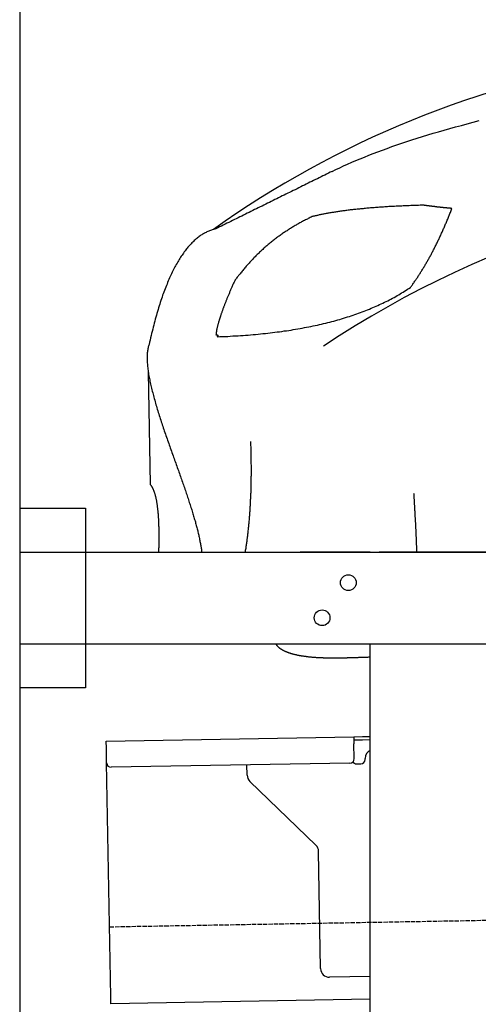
# Model space of a CAD drawing. Extents: x 1073 to 6773, y 6241 to 11366.
# Tile 37 of 58: x 1073 to 1596, y 9672 to 10796. Entities that reach past the tile are written whole.
import ezdxf

# ---------------------------------------------------------------- set-up
doc = ezdxf.new("R2010")
doc.units = 0
doc.linetypes.add('GEN3', pattern=[6.25, 5, -1.25])
doc.layers.get('0').update_dxf_attribs({"linetype": 'CONTINUOUS'})
doc.layers.add('3', color=6, linetype='GEN3')
doc.layers.add('CAR', color=10, linetype='CONTINUOUS')

msp = doc.modelspace()

# ---------------------------------------------------------------- linework, layer by layer
for p, q in [((1072.8, 10865.9), (1072.8, 6415.9)), ((1072.8, 10238), (1147.8, 10238)), ((1147.8, 10238), (1147.8, 10033)), ((1072.8, 10188), (1812.8, 10188)), ((1472.8, 10188), (1392.8, 10188)), ((1472.8, 10188), (1482.8, 10188)), ((1722.8, 10188), (1482.8, 10188)), ((1812.8, 10083), (1072.8, 10083)), ((1472.8, 8708), (1472.8, 10083)), ((1147.8, 10033), (1072.8, 10033)), ((1171.6, 9972.3), (1454, 9977.2)), ((1171.7, 9964.3), (1171.6, 9972.3)), ((1454, 9977.2), (1464, 9977.4)), ((1454, 9977.2), (1454.2, 9969.2)), ((1464.1, 9973.4), (1454.1, 9973.2)), ((1454.5, 9952.2), (1454.2, 9969.2)), ((1464, 9977.4), (1472.8, 9977.5)), ((1472.8, 9973.5), (1464.1, 9973.4)), ((1172, 9947.3), (1171.7, 9964.3)), ((1176.7, 9680.3), (1172, 9947.3)), ((1449.6, 9947.1), (1177.1, 9942.4)), ((1457.1, 9946.3), (1462.1, 9946.3)), ((1467, 9951.4), (1467, 9952.4)), ((1332.3, 9933.2), (1332.1, 9945.1)), ((1410.8, 9853.4), (1335.3, 9926.2)), ((1416.1, 9712.5), (1413.8, 9846.3)), ((1472.8, 9703.5), (1426.3, 9702.7)), ((1176.8, 9672.3), (1176.7, 9680.3)), ((1472.8, 9677.5), (1176.8, 9672.3))]:
    msp.add_line(p, q)
for centre in [(1447.8, 10153), (1417.8, 10113)]:
    msp.add_circle(centre, 9)
for centre, radius, start, end in [((1477, 9952.6), 10, 114.7874, 181), ((1177, 9947.4), 5, 181, 271), ((1449.5, 9952.1), 5, 271, 1), ((1457, 9951.3), 5, 214.2367, 271), ((1462, 9951.3), 5, 271, 1), ((1342.3, 9933.4), 10, 181, 226), ((1403.8, 9846.2), 10, 1, 46), ((1426.1, 9712.7), 10, 181, 271)]:
    msp.add_arc(centre, radius, start, end)
at = {"layer": '3'}
msp.add_line((1175.3, 9760.3), (6230.5, 9848.5), dxfattribs=at)
at = {"layer": 'CAR'}
msp.add_line((1219.5, 10393.5), (1221.7, 10265.2), dxfattribs=at)
for points in [[(1429.2, 10622.4, 0), (1433.5, 10624.5, 0), (1437.9, 10626.6, 0), (1442.4, 10628.7, 0), (1446.9, 10630.7, 0), (1451.6, 10632.8, 0), (1456.3, 10634.8, 0), (1461.2, 10636.8, 0), (1466.1, 10638.8, 0), (1471.1, 10640.8, 0), (1476.2, 10642.8, 0), (1481.4, 10644.8, 0), (1486.7, 10646.8, 0), (1492.1, 10648.7, 0), (1497.5, 10650.7, 0), (1503.1, 10652.6, 0), (1508.7, 10654.5, 0), (1514.5, 10656.5, 0), (1520.3, 10658.4, 0), (1526.2, 10660.3, 0), (1532.2, 10662.1, 0), (1538.3, 10664, 0), (1544.5, 10665.9, 0), (1550.8, 10667.7, 0), (1557.1, 10669.6, 0), (1563.6, 10671.4, 0), (1570.1, 10673.2, 0), (1576.8, 10675, 0), (1583.5, 10676.8, 0), (1590.3, 10678.6, 0), (1597.2, 10680.4, 0)], [(1429.2, 10622.4, 0), (1427.1, 10621.4, 0), (1425, 10620.3, 0), (1422.9, 10619.3, 0), (1420.8, 10618.3, 0), (1418.7, 10617.2, 0), (1416.6, 10616.2, 0), (1414.5, 10615.1, 0), (1412.4, 10614.1, 0), (1410.3, 10613.1, 0), (1408.2, 10612, 0), (1406.1, 10611, 0), (1404, 10610, 0), (1401.9, 10608.9, 0), (1399.8, 10607.9, 0), (1397.7, 10606.8, 0), (1395.5, 10605.8, 0), (1393.5, 10604.8, 0), (1391.3, 10603.7, 0), (1389.2, 10602.7, 0), (1387.1, 10601.6, 0), (1385, 10600.6, 0), (1382.9, 10599.6, 0), (1380.8, 10598.5, 0), (1378.7, 10597.5, 0), (1376.6, 10596.4, 0), (1374.5, 10595.4, 0), (1372.4, 10594.4, 0), (1370.3, 10593.3, 0), (1368.2, 10592.3, 0), (1366.1, 10591.3, 0), (1364, 10590.2, 0), (1361.9, 10589.2, 0), (1359.8, 10588.1, 0), (1357.7, 10587.1, 0), (1355.6, 10586.1, 0), (1353.5, 10585, 0), (1351.4, 10584, 0), (1349.3, 10582.9, 0), (1347.2, 10581.9, 0), (1345, 10580.9, 0), (1343, 10579.8, 0), (1340.8, 10578.8, 0), (1338.7, 10577.8, 0), (1336.6, 10576.7, 0), (1334.5, 10575.7, 0), (1332.4, 10574.6, 0), (1330.3, 10573.6, 0), (1328.2, 10572.6, 0), (1326.1, 10571.5, 0), (1324, 10570.5, 0), (1321.9, 10569.4, 0), (1319.8, 10568.4, 0), (1317.7, 10567.4, 0), (1315.6, 10566.3, 0), (1313.5, 10565.3, 0), (1311.4, 10564.2, 0), (1309.3, 10563.2, 0), (1307.2, 10562.2, 0), (1305.1, 10561.1, 0), (1303, 10560.1, 0), (1300.9, 10559.1, 0), (1298.8, 10558, 0), (1296.7, 10557, 0)], [(1533.2, 10583.9, 0), (1531.4, 10583.8, 0), (1529.6, 10583.8, 0), (1527.8, 10583.7, 0), (1526, 10583.7, 0), (1524.2, 10583.6, 0), (1522.5, 10583.5, 0), (1520.7, 10583.5, 0), (1519, 10583.4, 0), (1517.3, 10583.3, 0), (1515.5, 10583.3, 0), (1513.8, 10583.2, 0), (1512.1, 10583.1, 0), (1510.5, 10583, 0), (1508.8, 10582.9, 0), (1507.1, 10582.9, 0), (1505.4, 10582.8, 0), (1503.8, 10582.7, 0), (1502.2, 10582.6, 0), (1500.5, 10582.5, 0), (1498.9, 10582.4, 0), (1497.3, 10582.3, 0), (1495.7, 10582.3, 0), (1494.1, 10582.2, 0), (1492.5, 10582.1, 0), (1491, 10582, 0), (1489.4, 10581.9, 0), (1487.9, 10581.8, 0), (1486.3, 10581.7, 0), (1484.8, 10581.6, 0), (1483.3, 10581.5, 0), (1481.8, 10581.3, 0), (1480.3, 10581.2, 0), (1478.8, 10581.1, 0), (1477.3, 10581, 0), (1475.9, 10580.9, 0), (1474.4, 10580.8, 0), (1473, 10580.7, 0), (1471.5, 10580.5, 0), (1470.1, 10580.4, 0), (1468.7, 10580.3, 0), (1467.3, 10580.2, 0), (1465.9, 10580, 0), (1464.5, 10579.9, 0), (1463.2, 10579.8, 0), (1461.8, 10579.6, 0), (1460.4, 10579.5, 0), (1459.1, 10579.4, 0), (1457.8, 10579.2, 0), (1456.4, 10579.1, 0), (1455.1, 10578.9, 0), (1453.8, 10578.8, 0), (1452.5, 10578.7, 0), (1451.2, 10578.5, 0), (1450, 10578.4, 0), (1448.7, 10578.2, 0), (1447.5, 10578.1, 0), (1446.2, 10577.9, 0), (1445, 10577.8, 0), (1443.8, 10577.6, 0), (1442.5, 10577.4, 0), (1441.3, 10577.3, 0), (1440.2, 10577.1, 0), (1439, 10576.9, 0), (1437.8, 10576.8, 0), (1436.6, 10576.6, 0), (1435.5, 10576.4, 0), (1434.3, 10576.3, 0), (1433.2, 10576.1, 0), (1432.1, 10575.9, 0), (1431, 10575.7, 0), (1429.9, 10575.6, 0), (1428.8, 10575.4, 0), (1427.7, 10575.2, 0), (1426.6, 10575, 0), (1425.6, 10574.8, 0), (1424.5, 10574.6, 0), (1423.5, 10574.5, 0), (1422.5, 10574.3, 0), (1421.5, 10574.1, 0), (1420.4, 10573.9, 0), (1419.4, 10573.7, 0), (1418.5, 10573.5, 0), (1417.5, 10573.3, 0), (1416.5, 10573.1, 0), (1415.5, 10572.9, 0), (1414.6, 10572.7, 0), (1413.7, 10572.5, 0), (1412.7, 10572.3, 0), (1411.8, 10572.1, 0), (1410.9, 10571.8, 0), (1410, 10571.6, 0), (1409.1, 10571.4, 0), (1408.2, 10571.2, 0), (1407.4, 10571, 0), (1406.5, 10570.8, 0)], [(1518.5, 10490, 0), (1519.1, 10490.8, 0), (1519.7, 10491.5, 0), (1520.2, 10492.3, 0), (1520.8, 10493.1, 0), (1521.3, 10493.9, 0), (1521.9, 10494.7, 0), (1522.5, 10495.4, 0), (1523, 10496.2, 0), (1523.6, 10497, 0), (1524.1, 10497.8, 0), (1524.7, 10498.6, 0), (1525.2, 10499.4, 0), (1525.8, 10500.3, 0), (1526.3, 10501.1, 0), (1526.9, 10501.9, 0), (1527.4, 10502.7, 0), (1527.9, 10503.5, 0), (1528.5, 10504.4, 0), (1529, 10505.2, 0), (1529.6, 10506, 0), (1530.1, 10506.9, 0), (1530.6, 10507.7, 0), (1531.2, 10508.6, 0), (1531.7, 10509.4, 0), (1532.2, 10510.3, 0), (1532.8, 10511.2, 0), (1533.3, 10512, 0), (1533.8, 10512.9, 0), (1534.3, 10513.8, 0), (1534.9, 10514.6, 0), (1535.4, 10515.5, 0), (1535.9, 10516.4, 0), (1536.4, 10517.3, 0), (1537, 10518.2, 0), (1537.5, 10519.1, 0), (1538, 10520, 0), (1538.5, 10520.9, 0), (1539, 10521.8, 0), (1539.5, 10522.7, 0), (1540, 10523.6, 0), (1540.5, 10524.6, 0), (1541.1, 10525.5, 0), (1541.6, 10526.4, 0), (1542.1, 10527.3, 0), (1542.6, 10528.3, 0), (1543.1, 10529.2, 0), (1543.6, 10530.2, 0), (1544.1, 10531.1, 0), (1544.6, 10532.1, 0), (1545.1, 10533, 0), (1545.6, 10534, 0), (1546, 10534.9, 0), (1546.5, 10535.9, 0), (1547, 10536.9, 0), (1547.5, 10537.9, 0), (1548, 10538.8, 0), (1548.5, 10539.8, 0), (1549, 10540.8, 0), (1549.5, 10541.8, 0), (1549.9, 10542.8, 0), (1550.4, 10543.8, 0), (1550.9, 10544.8, 0), (1551.4, 10545.8, 0), (1551.9, 10546.8, 0), (1552.3, 10547.8, 0), (1552.8, 10548.9, 0), (1553.3, 10549.9, 0), (1553.8, 10550.9, 0), (1554.2, 10551.9, 0), (1554.7, 10553, 0), (1555.2, 10554, 0), (1555.6, 10555.1, 0), (1556.1, 10556.1, 0), (1556.5, 10557.2, 0), (1557, 10558.2, 0), (1557.5, 10559.3, 0), (1557.9, 10560.3, 0), (1558.4, 10561.4, 0), (1558.8, 10562.5, 0), (1559.3, 10563.5, 0), (1559.7, 10564.6, 0), (1560.2, 10565.7, 0), (1560.6, 10566.8, 0), (1561.1, 10567.9, 0), (1561.5, 10569, 0), (1562, 10570.1, 0), (1562.4, 10571.2, 0), (1562.8, 10572.3, 0), (1563.3, 10573.4, 0), (1563.7, 10574.5, 0), (1564.2, 10575.6, 0), (1564.6, 10576.7, 0), (1565, 10577.9, 0), (1565.5, 10579, 0), (1565.9, 10580.1, 0)], [(1565.9, 10580.1, 0), (1565.5, 10580.2, 0), (1565.2, 10580.2, 0), (1564.8, 10580.2, 0), (1564.4, 10580.3, 0), (1564, 10580.3, 0), (1563.7, 10580.3, 0), (1563.3, 10580.4, 0), (1562.9, 10580.4, 0), (1562.6, 10580.4, 0), (1562.2, 10580.5, 0), (1561.8, 10580.5, 0), (1561.5, 10580.5, 0), (1561.1, 10580.6, 0), (1560.7, 10580.6, 0), (1560.4, 10580.6, 0), (1560, 10580.7, 0), (1559.6, 10580.7, 0), (1559.3, 10580.7, 0), (1558.9, 10580.8, 0), (1558.5, 10580.8, 0), (1558.2, 10580.9, 0), (1557.8, 10580.9, 0), (1557.5, 10580.9, 0), (1557.1, 10581, 0), (1556.7, 10581, 0), (1556.4, 10581, 0), (1556, 10581.1, 0), (1555.7, 10581.1, 0), (1555.3, 10581.1, 0), (1555, 10581.2, 0), (1554.6, 10581.2, 0), (1554.2, 10581.3, 0), (1553.9, 10581.3, 0), (1553.5, 10581.3, 0), (1553.2, 10581.4, 0), (1552.8, 10581.4, 0), (1552.5, 10581.5, 0), (1552.1, 10581.5, 0), (1551.8, 10581.5, 0), (1551.4, 10581.6, 0), (1551.1, 10581.6, 0), (1550.7, 10581.6, 0), (1550.4, 10581.7, 0), (1550, 10581.7, 0), (1549.7, 10581.8, 0), (1549.3, 10581.8, 0), (1549, 10581.8, 0), (1548.7, 10581.9, 0), (1548.3, 10581.9, 0), (1548, 10582, 0), (1547.6, 10582, 0), (1547.3, 10582, 0), (1546.9, 10582.1, 0), (1546.6, 10582.1, 0), (1546.3, 10582.2, 0), (1545.9, 10582.2, 0), (1545.6, 10582.2, 0), (1545.2, 10582.3, 0), (1544.9, 10582.3, 0), (1544.6, 10582.4, 0), (1544.2, 10582.4, 0), (1543.9, 10582.5, 0), (1543.6, 10582.5, 0), (1543.2, 10582.5, 0), (1542.9, 10582.6, 0), (1542.6, 10582.6, 0), (1542.2, 10582.7, 0), (1541.9, 10582.7, 0), (1541.6, 10582.7, 0), (1541.2, 10582.8, 0), (1540.9, 10582.8, 0), (1540.6, 10582.9, 0), (1540.2, 10582.9, 0), (1539.9, 10583, 0), (1539.6, 10583, 0), (1539.3, 10583, 0), (1538.9, 10583.1, 0), (1538.6, 10583.1, 0), (1538.3, 10583.2, 0), (1538, 10583.2, 0), (1537.6, 10583.3, 0), (1537.3, 10583.3, 0), (1537, 10583.4, 0), (1536.7, 10583.4, 0), (1536.4, 10583.4, 0), (1536, 10583.5, 0), (1535.7, 10583.5, 0), (1535.4, 10583.6, 0), (1535.1, 10583.6, 0), (1534.8, 10583.7, 0), (1534.4, 10583.7, 0), (1534.1, 10583.8, 0), (1533.8, 10583.8, 0), (1533.5, 10583.8, 0), (1533.2, 10583.9, 0)], [(1406.5, 10570.8, 0), (1405.4, 10570.2, 0), (1404.3, 10569.7, 0), (1403.2, 10569.2, 0), (1402.1, 10568.6, 0), (1401, 10568.1, 0), (1399.9, 10567.6, 0), (1398.8, 10567, 0), (1397.7, 10566.4, 0), (1396.6, 10565.9, 0), (1395.5, 10565.3, 0), (1394.5, 10564.7, 0), (1393.4, 10564.2, 0), (1392.3, 10563.6, 0), (1391.2, 10563, 0), (1390.2, 10562.4, 0), (1389.1, 10561.8, 0), (1388.1, 10561.2, 0), (1387, 10560.6, 0), (1386, 10560, 0), (1384.9, 10559.3, 0), (1383.9, 10558.7, 0), (1382.9, 10558.1, 0), (1381.8, 10557.4, 0), (1380.8, 10556.8, 0), (1379.8, 10556.2, 0), (1378.8, 10555.5, 0), (1377.8, 10554.8, 0), (1376.7, 10554.2, 0), (1375.7, 10553.5, 0), (1374.7, 10552.8, 0), (1373.7, 10552.2, 0), (1372.7, 10551.5, 0), (1371.8, 10550.8, 0), (1370.8, 10550.1, 0), (1369.8, 10549.4, 0), (1368.8, 10548.7, 0), (1367.8, 10548, 0), (1366.9, 10547.3, 0), (1365.9, 10546.5, 0), (1364.9, 10545.8, 0), (1364, 10545.1, 0), (1363, 10544.3, 0), (1362.1, 10543.6, 0), (1361.1, 10542.8, 0), (1360.2, 10542.1, 0), (1359.2, 10541.3, 0), (1358.3, 10540.6, 0), (1357.4, 10539.8, 0), (1356.4, 10539, 0), (1355.5, 10538.2, 0), (1354.6, 10537.5, 0), (1353.7, 10536.7, 0), (1352.8, 10535.9, 0), (1351.9, 10535.1, 0), (1351, 10534.3, 0), (1350.1, 10533.5, 0), (1349.2, 10532.6, 0), (1348.3, 10531.8, 0), (1347.4, 10531, 0), (1346.5, 10530.2, 0), (1345.6, 10529.3, 0), (1344.8, 10528.5, 0), (1343.9, 10527.6, 0), (1343, 10526.8, 0), (1342.2, 10525.9, 0), (1341.3, 10525, 0), (1340.4, 10524.2, 0), (1339.6, 10523.3, 0), (1338.7, 10522.4, 0), (1337.9, 10521.5, 0), (1337.1, 10520.6, 0), (1336.2, 10519.8, 0), (1335.4, 10518.8, 0), (1334.6, 10517.9, 0), (1333.7, 10517, 0), (1332.9, 10516.1, 0), (1332.1, 10515.2, 0), (1331.3, 10514.3, 0), (1330.5, 10513.3, 0), (1329.7, 10512.4, 0), (1328.9, 10511.4, 0), (1328.1, 10510.5, 0), (1327.3, 10509.5, 0), (1326.5, 10508.6, 0), (1325.7, 10507.6, 0), (1325, 10506.7, 0), (1324.2, 10505.7, 0), (1323.4, 10504.7, 0), (1322.6, 10503.7, 0), (1321.9, 10502.7, 0), (1321.1, 10501.7, 0), (1320.3, 10500.7, 0), (1319.6, 10499.7, 0), (1318.8, 10498.7, 0), (1318.1, 10497.7, 0)], [(1296.7, 10557, 0), (1295.6, 10556.7, 0), (1294.6, 10556.5, 0), (1293.5, 10556.2, 0), (1292.5, 10555.8, 0), (1291.5, 10555.5, 0), (1290.5, 10555.1, 0), (1289.4, 10554.7, 0), (1288.4, 10554.3, 0), (1287.4, 10553.9, 0), (1286.4, 10553.4, 0), (1285.4, 10552.9, 0), (1284.4, 10552.4, 0), (1283.5, 10551.9, 0), (1282.5, 10551.3, 0), (1281.5, 10550.7, 0), (1280.5, 10550.1, 0), (1279.6, 10549.5, 0), (1278.6, 10548.8, 0), (1277.7, 10548.1, 0), (1276.7, 10547.4, 0), (1275.8, 10546.7, 0), (1274.8, 10545.9, 0), (1273.9, 10545.1, 0), (1273, 10544.3, 0), (1272, 10543.5, 0), (1271.1, 10542.6, 0), (1270.2, 10541.8, 0), (1269.3, 10540.9, 0), (1268.4, 10539.9, 0), (1267.5, 10539, 0), (1266.6, 10538, 0), (1265.7, 10537, 0), (1264.8, 10536, 0), (1264, 10534.9, 0), (1263.1, 10533.9, 0), (1262.2, 10532.8, 0), (1261.4, 10531.6, 0), (1260.5, 10530.5, 0), (1259.7, 10529.3, 0), (1258.8, 10528.1, 0), (1258, 10526.9, 0), (1257.2, 10525.7, 0), (1256.3, 10524.4, 0), (1255.5, 10523.1, 0), (1254.7, 10521.8, 0), (1253.9, 10520.4, 0), (1253.1, 10519.1, 0), (1252.3, 10517.7, 0), (1251.5, 10516.3, 0), (1250.7, 10514.8, 0), (1249.9, 10513.4, 0), (1249.1, 10511.9, 0), (1248.3, 10510.4, 0), (1247.6, 10508.8, 0), (1246.8, 10507.3, 0), (1246, 10505.7, 0), (1245.3, 10504.1, 0), (1244.5, 10502.5, 0), (1243.8, 10500.8, 0), (1243, 10499.1, 0), (1242.3, 10497.4, 0), (1241.6, 10495.7, 0), (1240.9, 10493.9, 0), (1240.1, 10492.2, 0), (1239.4, 10490.4, 0), (1238.7, 10488.5, 0), (1238, 10486.7, 0), (1237.3, 10484.8, 0), (1236.6, 10482.9, 0), (1235.9, 10481, 0), (1235.3, 10479, 0), (1234.6, 10477.1, 0), (1233.9, 10475.1, 0), (1233.2, 10473, 0), (1232.6, 10471, 0), (1231.9, 10468.9, 0), (1231.3, 10466.8, 0), (1230.6, 10464.7, 0), (1230, 10462.6, 0), (1229.4, 10460.4, 0), (1228.7, 10458.2, 0), (1228.1, 10456, 0), (1227.5, 10453.8, 0), (1226.9, 10451.5, 0), (1226.3, 10449.2, 0), (1225.7, 10446.9, 0), (1225.1, 10444.6, 0), (1224.5, 10442.2, 0), (1223.9, 10439.8, 0), (1223.3, 10437.4, 0), (1222.7, 10435, 0), (1222.1, 10432.5, 0), (1221.6, 10430, 0), (1221, 10427.5, 0), (1220.5, 10425, 0)], [(1318.1, 10497.7, 0), (1317.7, 10496.8, 0), (1317.3, 10495.9, 0), (1316.9, 10495, 0), (1316.5, 10494.1, 0), (1316.1, 10493.2, 0), (1315.7, 10492.3, 0), (1315.3, 10491.4, 0), (1314.9, 10490.5, 0), (1314.5, 10489.7, 0), (1314.2, 10488.8, 0), (1313.8, 10488, 0), (1313.4, 10487.1, 0), (1313.1, 10486.3, 0), (1312.7, 10485.4, 0), (1312.3, 10484.6, 0), (1312, 10483.8, 0), (1311.6, 10482.9, 0), (1311.3, 10482.1, 0), (1311, 10481.3, 0), (1310.6, 10480.5, 0), (1310.3, 10479.7, 0), (1310, 10478.9, 0), (1309.6, 10478.1, 0), (1309.3, 10477.3, 0), (1309, 10476.5, 0), (1308.7, 10475.8, 0), (1308.4, 10475, 0), (1308.1, 10474.2, 0), (1307.8, 10473.5, 0), (1307.5, 10472.7, 0), (1307.2, 10472, 0), (1306.9, 10471.3, 0), (1306.6, 10470.5, 0), (1306.3, 10469.8, 0), (1306, 10469.1, 0), (1305.8, 10468.4, 0), (1305.5, 10467.6, 0), (1305.2, 10466.9, 0), (1305, 10466.2, 0), (1304.7, 10465.5, 0), (1304.5, 10464.9, 0), (1304.2, 10464.2, 0), (1304, 10463.5, 0), (1303.7, 10462.8, 0), (1303.5, 10462.2, 0), (1303.3, 10461.5, 0), (1303, 10460.8, 0), (1302.8, 10460.2, 0), (1302.6, 10459.6, 0), (1302.4, 10458.9, 0), (1302.2, 10458.3, 0), (1302, 10457.7, 0), (1301.8, 10457, 0), (1301.5, 10456.4, 0), (1301.4, 10455.8, 0), (1301.2, 10455.2, 0), (1301, 10454.6, 0), (1300.8, 10454, 0), (1300.6, 10453.4, 0), (1300.4, 10452.9, 0), (1300.3, 10452.3, 0), (1300.1, 10451.7, 0), (1299.9, 10451.1, 0), (1299.8, 10450.6, 0), (1299.6, 10450, 0), (1299.5, 10449.5, 0), (1299.3, 10448.9, 0), (1299.2, 10448.4, 0), (1299, 10447.9, 0), (1298.9, 10447.3, 0), (1298.8, 10446.8, 0), (1298.6, 10446.3, 0), (1298.5, 10445.8, 0), (1298.4, 10445.3, 0), (1298.2, 10444.8, 0), (1298.1, 10444.3, 0), (1298, 10443.8, 0), (1297.9, 10443.3, 0), (1297.8, 10442.9, 0), (1297.7, 10442.4, 0), (1297.6, 10441.9, 0), (1297.5, 10441.5, 0), (1297.5, 10441, 0), (1297.4, 10440.6, 0), (1297.3, 10440.1, 0), (1297.2, 10439.7, 0), (1297.2, 10439.3, 0), (1297.1, 10438.8, 0), (1297, 10438.4, 0), (1297, 10438, 0), (1296.9, 10437.6, 0), (1296.9, 10437.2, 0), (1296.8, 10436.8, 0), (1296.8, 10436.4, 0), (1296.7, 10436, 0)], [(1298.1, 10433.8, 0), (1301.1, 10433.9, 0), (1304.1, 10434, 0), (1307.1, 10434.1, 0), (1310.1, 10434.2, 0), (1313.1, 10434.4, 0), (1316, 10434.6, 0), (1319, 10434.7, 0), (1321.9, 10434.9, 0), (1324.8, 10435.1, 0), (1327.7, 10435.3, 0), (1330.6, 10435.5, 0), (1333.5, 10435.7, 0), (1336.3, 10435.9, 0), (1339.1, 10436.2, 0), (1342, 10436.4, 0), (1344.8, 10436.7, 0), (1347.6, 10437, 0), (1350.3, 10437.3, 0), (1353.1, 10437.5, 0), (1355.8, 10437.9, 0), (1358.6, 10438.2, 0), (1361.3, 10438.5, 0), (1364, 10438.8, 0), (1366.7, 10439.2, 0), (1369.3, 10439.5, 0), (1372, 10439.9, 0), (1374.6, 10440.3, 0), (1377.2, 10440.6, 0), (1379.9, 10441, 0), (1382.5, 10441.4, 0), (1385, 10441.9, 0), (1387.6, 10442.3, 0), (1390.1, 10442.7, 0), (1392.7, 10443.2, 0), (1395.2, 10443.6, 0), (1397.7, 10444.1, 0), (1400.2, 10444.6, 0), (1402.7, 10445.1, 0), (1405.1, 10445.6, 0), (1407.5, 10446.1, 0), (1410, 10446.6, 0), (1412.4, 10447.1, 0), (1414.8, 10447.7, 0), (1417.2, 10448.2, 0), (1419.5, 10448.8, 0), (1421.9, 10449.4, 0), (1424.2, 10449.9, 0), (1426.5, 10450.5, 0), (1428.8, 10451.1, 0), (1431.1, 10451.7, 0), (1433.4, 10452.4, 0), (1435.7, 10453, 0), (1437.9, 10453.6, 0), (1440.1, 10454.3, 0), (1442.4, 10455, 0), (1444.6, 10455.6, 0), (1446.7, 10456.3, 0), (1448.9, 10457, 0), (1451.1, 10457.7, 0), (1453.2, 10458.4, 0), (1455.3, 10459.2, 0), (1457.4, 10459.9, 0), (1459.5, 10460.6, 0), (1461.6, 10461.4, 0), (1463.7, 10462.2, 0), (1465.7, 10463, 0), (1467.8, 10463.7, 0), (1469.8, 10464.5, 0), (1471.8, 10465.3, 0), (1473.8, 10466.2, 0), (1475.7, 10467, 0), (1477.7, 10467.8, 0), (1479.6, 10468.7, 0), (1481.6, 10469.5, 0), (1483.5, 10470.4, 0), (1485.4, 10471.3, 0), (1487.2, 10472.2, 0), (1489.1, 10473.1, 0), (1491, 10474, 0), (1492.8, 10474.9, 0), (1494.6, 10475.9, 0), (1496.4, 10476.8, 0), (1498.2, 10477.8, 0), (1500, 10478.7, 0), (1501.8, 10479.7, 0), (1503.5, 10480.7, 0), (1505.2, 10481.7, 0), (1506.9, 10482.7, 0), (1508.6, 10483.7, 0), (1510.3, 10484.7, 0), (1512, 10485.8, 0), (1513.7, 10486.8, 0), (1515.3, 10487.9, 0), (1516.9, 10488.9, 0), (1518.5, 10490, 0)], [(1296.7, 10436, 0), (1296.8, 10436, 0), (1296.9, 10436, 0), (1297, 10436, 0), (1297, 10436, 0), (1297.1, 10436, 0), (1297.2, 10436, 0), (1297.2, 10436, 0), (1297.3, 10436, 0), (1297.3, 10436, 0), (1297.4, 10436, 0), (1297.5, 10436, 0), (1297.5, 10436, 0), (1297.6, 10436, 0), (1297.6, 10436, 0), (1297.7, 10435.9, 0), (1297.7, 10435.9, 0), (1297.8, 10435.9, 0), (1297.8, 10435.9, 0), (1297.9, 10435.9, 0), (1297.9, 10435.9, 0), (1298, 10435.9, 0), (1298, 10435.9, 0), (1298, 10435.9, 0), (1298.1, 10435.8, 0), (1298.1, 10435.8, 0), (1298.2, 10435.8, 0), (1298.2, 10435.8, 0), (1298.3, 10435.8, 0), (1298.3, 10435.8, 0), (1298.3, 10435.8, 0), (1298.4, 10435.7, 0), (1298.4, 10435.7, 0), (1298.4, 10435.7, 0), (1298.5, 10435.7, 0), (1298.5, 10435.7, 0), (1298.5, 10435.7, 0), (1298.5, 10435.6, 0), (1298.6, 10435.6, 0), (1298.6, 10435.6, 0), (1298.6, 10435.6, 0), (1298.6, 10435.6, 0), (1298.7, 10435.5, 0), (1298.7, 10435.5, 0), (1298.7, 10435.5, 0), (1298.7, 10435.5, 0), (1298.7, 10435.4, 0), (1298.8, 10435.4, 0), (1298.8, 10435.4, 0), (1298.8, 10435.4, 0), (1298.8, 10435.4, 0), (1298.8, 10435.3, 0), (1298.8, 10435.3, 0), (1298.8, 10435.3, 0), (1298.8, 10435.2, 0), (1298.8, 10435.2, 0), (1298.8, 10435.2, 0), (1298.8, 10435.2, 0), (1298.8, 10435.1, 0), (1298.8, 10435.1, 0), (1298.8, 10435.1, 0), (1298.8, 10435, 0), (1298.8, 10435, 0), (1298.8, 10435, 0), (1298.8, 10435, 0), (1298.8, 10434.9, 0), (1298.8, 10434.9, 0), (1298.8, 10434.9, 0), (1298.8, 10434.8, 0), (1298.8, 10434.8, 0), (1298.8, 10434.8, 0), (1298.8, 10434.7, 0), (1298.7, 10434.7, 0), (1298.7, 10434.7, 0), (1298.7, 10434.6, 0), (1298.7, 10434.6, 0), (1298.7, 10434.5, 0), (1298.6, 10434.5, 0), (1298.6, 10434.5, 0), (1298.6, 10434.4, 0), (1298.6, 10434.4, 0), (1298.5, 10434.4, 0), (1298.5, 10434.3, 0), (1298.5, 10434.3, 0), (1298.5, 10434.2, 0), (1298.4, 10434.2, 0), (1298.4, 10434.1, 0), (1298.4, 10434.1, 0), (1298.3, 10434.1, 0), (1298.3, 10434, 0), (1298.3, 10434, 0), (1298.2, 10433.9, 0), (1298.2, 10433.9, 0), (1298.2, 10433.8, 0), (1298.1, 10433.8, 0), (1298.1, 10433.8, 0)], [(1220.5, 10425, 0), (1220.1, 10424.1, 0), (1219.8, 10423.1, 0), (1219.5, 10422.1, 0), (1219.3, 10421, 0), (1219, 10420, 0), (1218.9, 10418.9, 0), (1218.7, 10417.8, 0), (1218.5, 10416.6, 0), (1218.4, 10415.5, 0), (1218.3, 10414.3, 0), (1218.2, 10413.1, 0), (1218.2, 10411.8, 0), (1218.2, 10410.6, 0), (1218.2, 10409.3, 0), (1218.2, 10408, 0), (1218.2, 10406.6, 0), (1218.3, 10405.3, 0), (1218.3, 10403.9, 0), (1218.5, 10402.5, 0), (1218.6, 10401.1, 0), (1218.7, 10399.7, 0), (1218.9, 10398.3, 0), (1219, 10396.8, 0), (1219.2, 10395.3, 0), (1219.5, 10393.9, 0), (1219.7, 10392.3, 0), (1219.9, 10390.8, 0), (1220.2, 10389.3, 0), (1220.5, 10387.7, 0), (1220.8, 10386.2, 0), (1221.1, 10384.6, 0), (1221.4, 10383, 0), (1221.7, 10381.4, 0), (1222.1, 10379.8, 0), (1222.5, 10378.2, 0), (1222.8, 10376.5, 0), (1223.2, 10374.9, 0), (1223.6, 10373.2, 0), (1224, 10371.5, 0), (1224.5, 10369.9, 0), (1224.9, 10368.2, 0), (1225.3, 10366.5, 0), (1225.8, 10364.8, 0), (1226.3, 10363.1, 0), (1226.8, 10361.4, 0), (1227.2, 10359.6, 0), (1227.7, 10357.9, 0), (1228.2, 10356.2, 0), (1228.8, 10354.4, 0), (1229.3, 10352.7, 0), (1229.8, 10350.9, 0), (1230.3, 10349.2, 0), (1230.9, 10347.4, 0), (1231.5, 10345.7, 0), (1232, 10343.9, 0), (1232.6, 10342.1, 0), (1233.1, 10340.4, 0), (1233.7, 10338.6, 0), (1234.3, 10336.8, 0), (1234.9, 10335.1, 0), (1235.5, 10333.3, 0), (1236, 10331.5, 0), (1236.6, 10329.7, 0), (1237.2, 10328, 0), (1237.8, 10326.2, 0), (1238.5, 10324.4, 0), (1239.1, 10322.6, 0), (1239.7, 10320.9, 0), (1240.3, 10319.1, 0), (1240.9, 10317.3, 0), (1241.5, 10315.6, 0), (1242.1, 10313.8, 0), (1242.8, 10312, 0), (1243.4, 10310.3, 0), (1244, 10308.5, 0), (1244.6, 10306.8, 0), (1245.2, 10305, 0), (1245.8, 10303.3, 0), (1246.5, 10301.5, 0), (1247.1, 10299.8, 0), (1247.7, 10298, 0), (1248.3, 10296.3, 0), (1248.9, 10294.6, 0), (1249.5, 10292.9, 0), (1250.2, 10291.2, 0), (1250.8, 10289.5, 0), (1251.4, 10287.8, 0), (1252, 10286.1, 0), (1252.6, 10284.4, 0), (1253.2, 10282.7, 0), (1253.8, 10281, 0), (1254.4, 10279.4, 0), (1255, 10277.7, 0), (1255.6, 10276, 0), (1256.2, 10274.4, 0), (1256.7, 10272.8, 0), (1257.3, 10271.1, 0), (1257.9, 10269.5, 0), (1258.5, 10267.9, 0), (1259, 10266.3, 0), (1259.6, 10264.7, 0), (1260.1, 10263.1, 0), (1260.7, 10261.5, 0), (1261.2, 10259.9, 0), (1261.8, 10258.4, 0), (1262.3, 10256.8, 0), (1262.8, 10255.3, 0), (1263.3, 10253.7, 0), (1263.9, 10252.2, 0), (1264.4, 10250.7, 0), (1264.9, 10249.2, 0), (1265.4, 10247.7, 0), (1265.9, 10246.2, 0), (1266.3, 10244.7, 0), (1266.8, 10243.2, 0), (1267.3, 10241.8, 0), (1267.8, 10240.3, 0), (1268.2, 10238.9, 0), (1268.7, 10237.4, 0), (1269.1, 10236, 0), (1269.6, 10234.6, 0), (1270, 10233.2, 0), (1270.4, 10231.8, 0), (1270.8, 10230.4, 0), (1271.2, 10229.1, 0), (1271.6, 10227.7, 0), (1272, 10226.3, 0), (1272.4, 10225, 0), (1272.8, 10223.7, 0), (1273.2, 10222.3, 0), (1273.5, 10221, 0), (1273.9, 10219.7, 0), (1274.2, 10218.4, 0), (1274.6, 10217.1, 0), (1274.9, 10215.9, 0), (1275.2, 10214.6, 0), (1275.6, 10213.3, 0), (1275.9, 10212.1, 0), (1276.2, 10210.9, 0), (1276.5, 10209.6, 0), (1276.8, 10208.4, 0), (1277, 10207.2, 0), (1277.3, 10206, 0), (1277.6, 10204.8, 0), (1277.8, 10203.6, 0), (1278.1, 10202.5, 0), (1278.3, 10201.3, 0), (1278.5, 10200.2, 0), (1278.8, 10199, 0), (1279, 10197.9, 0), (1279.2, 10196.7, 0), (1279.4, 10195.6, 0), (1279.6, 10194.5, 0), (1279.8, 10193.4, 0), (1279.9, 10192.3, 0), (1280.1, 10191.2, 0), (1280.3, 10190.2, 0), (1280.4, 10189.1, 0), (1280.6, 10188, 0)], [(1330.3, 10188, 0), (1330.5, 10189.1, 0), (1330.6, 10190.3, 0), (1330.8, 10191.4, 0), (1331, 10192.5, 0), (1331.2, 10193.6, 0), (1331.3, 10194.8, 0), (1331.5, 10195.9, 0), (1331.7, 10197.1, 0), (1331.8, 10198.2, 0), (1332, 10199.4, 0), (1332.2, 10200.5, 0), (1332.3, 10201.7, 0), (1332.5, 10202.9, 0), (1332.6, 10204, 0), (1332.8, 10205.2, 0), (1332.9, 10206.4, 0), (1333.1, 10207.6, 0), (1333.2, 10208.8, 0), (1333.3, 10210, 0), (1333.5, 10211.2, 0), (1333.6, 10212.4, 0), (1333.8, 10213.6, 0), (1333.9, 10214.8, 0), (1334, 10216, 0), (1334.1, 10217.2, 0), (1334.2, 10218.5, 0), (1334.4, 10219.7, 0), (1334.5, 10220.9, 0), (1334.6, 10222.2, 0), (1334.7, 10223.4, 0), (1334.8, 10224.7, 0), (1334.9, 10225.9, 0), (1335, 10227.2, 0), (1335.1, 10228.5, 0), (1335.2, 10229.7, 0), (1335.3, 10231, 0), (1335.4, 10232.3, 0), (1335.5, 10233.6, 0), (1335.6, 10234.8, 0), (1335.7, 10236.1, 0), (1335.8, 10237.4, 0), (1335.8, 10238.7, 0), (1335.9, 10240, 0), (1336, 10241.3, 0), (1336.1, 10242.7, 0), (1336.2, 10244, 0), (1336.2, 10245.3, 0), (1336.3, 10246.6, 0), (1336.3, 10248, 0), (1336.4, 10249.3, 0), (1336.5, 10250.6, 0), (1336.5, 10252, 0), (1336.6, 10253.3, 0), (1336.6, 10254.7, 0), (1336.7, 10256, 0), (1336.7, 10257.4, 0), (1336.8, 10258.8, 0), (1336.8, 10260.1, 0), (1336.8, 10261.5, 0), (1336.9, 10262.9, 0), (1336.9, 10264.3, 0), (1336.9, 10265.7, 0), (1337, 10267.1, 0), (1337, 10268.5, 0), (1337, 10269.9, 0), (1337, 10271.3, 0), (1337, 10272.7, 0), (1337, 10274.1, 0), (1337.1, 10275.5, 0), (1337.1, 10277, 0), (1337.1, 10278.4, 0), (1337.1, 10279.8, 0), (1337.1, 10281.3, 0), (1337.1, 10282.7, 0), (1337.1, 10284.1, 0), (1337.1, 10285.6, 0), (1337.1, 10287.1, 0), (1337, 10288.5, 0), (1337, 10290, 0), (1337, 10291.5, 0), (1337, 10292.9, 0), (1337, 10294.4, 0), (1337, 10295.9, 0), (1336.9, 10297.4, 0), (1336.9, 10298.9, 0), (1336.9, 10300.4, 0), (1336.8, 10301.9, 0), (1336.8, 10303.4, 0), (1336.8, 10304.9, 0), (1336.7, 10306.4, 0), (1336.7, 10307.9, 0), (1336.6, 10309.5, 0), (1336.6, 10311, 0), (1336.5, 10312.5, 0), (1336.5, 10314.1, 0)], [(1221.8, 10265.2, 0), (1222, 10264.9, 0), (1222.2, 10264.6, 0), (1222.5, 10264.3, 0), (1222.7, 10264, 0), (1222.9, 10263.6, 0), (1223.2, 10263.3, 0), (1223.4, 10262.9, 0), (1223.6, 10262.5, 0), (1223.8, 10262.2, 0), (1224, 10261.8, 0), (1224.2, 10261.4, 0), (1224.4, 10260.9, 0), (1224.6, 10260.5, 0), (1224.8, 10260.1, 0), (1225, 10259.6, 0), (1225.2, 10259.2, 0), (1225.4, 10258.7, 0), (1225.6, 10258.2, 0), (1225.8, 10257.7, 0), (1226, 10257.2, 0), (1226.2, 10256.7, 0), (1226.3, 10256.2, 0), (1226.5, 10255.6, 0), (1226.7, 10255.1, 0), (1226.9, 10254.5, 0), (1227, 10254, 0), (1227.2, 10253.4, 0), (1227.4, 10252.8, 0), (1227.5, 10252.2, 0), (1227.7, 10251.6, 0), (1227.8, 10250.9, 0), (1228, 10250.3, 0), (1228.1, 10249.7, 0), (1228.2, 10249, 0), (1228.4, 10248.3, 0), (1228.5, 10247.7, 0), (1228.7, 10247, 0), (1228.8, 10246.3, 0), (1228.9, 10245.5, 0), (1229, 10244.8, 0), (1229.2, 10244.1, 0), (1229.3, 10243.3, 0), (1229.4, 10242.6, 0), (1229.5, 10241.8, 0), (1229.6, 10241, 0), (1229.7, 10240.2, 0), (1229.8, 10239.4, 0), (1229.9, 10238.6, 0), (1230, 10237.8, 0), (1230.1, 10237, 0), (1230.2, 10236.1, 0), (1230.3, 10235.3, 0), (1230.4, 10234.4, 0), (1230.5, 10233.5, 0), (1230.5, 10232.6, 0), (1230.6, 10231.7, 0), (1230.7, 10230.8, 0), (1230.8, 10229.9, 0), (1230.8, 10229, 0), (1230.9, 10228, 0), (1230.9, 10227.1, 0), (1231, 10226.1, 0), (1231, 10225.1, 0), (1231.1, 10224.1, 0), (1231.2, 10223.1, 0), (1231.2, 10222.1, 0), (1231.2, 10221.1, 0), (1231.3, 10220.1, 0), (1231.3, 10219, 0), (1231.3, 10218, 0), (1231.4, 10216.9, 0), (1231.4, 10215.8, 0), (1231.4, 10214.7, 0), (1231.5, 10213.6, 0), (1231.5, 10212.5, 0), (1231.5, 10211.4, 0), (1231.5, 10210.3, 0), (1231.5, 10209.1, 0), (1231.5, 10208, 0), (1231.5, 10206.8, 0), (1231.5, 10205.6, 0), (1231.5, 10204.4, 0), (1231.5, 10203.3, 0), (1231.5, 10202, 0), (1231.5, 10200.8, 0), (1231.5, 10199.6, 0), (1231.5, 10198.3, 0), (1231.4, 10197.1, 0), (1231.4, 10195.8, 0), (1231.4, 10194.6, 0), (1231.4, 10193.3, 0), (1231.3, 10192, 0), (1231.3, 10190.7, 0), (1231.2, 10189.3, 0), (1231.2, 10188, 0)], [(1526, 10188, 0), (1526, 10188.7, 0), (1526, 10189.3, 0), (1526, 10189.9, 0), (1525.9, 10190.6, 0), (1525.9, 10191.2, 0), (1525.9, 10191.8, 0), (1525.9, 10192.5, 0), (1525.8, 10193.1, 0), (1525.8, 10193.8, 0), (1525.8, 10194.4, 0), (1525.8, 10195.1, 0), (1525.7, 10195.7, 0), (1525.7, 10196.4, 0), (1525.7, 10197, 0), (1525.7, 10197.7, 0), (1525.6, 10198.3, 0), (1525.6, 10199, 0), (1525.6, 10199.6, 0), (1525.6, 10200.3, 0), (1525.5, 10201, 0), (1525.5, 10201.6, 0), (1525.5, 10202.3, 0), (1525.5, 10203, 0), (1525.4, 10203.6, 0), (1525.4, 10204.3, 0), (1525.4, 10205, 0), (1525.3, 10205.6, 0), (1525.3, 10206.3, 0), (1525.3, 10207, 0), (1525.2, 10207.7, 0), (1525.2, 10208.3, 0), (1525.2, 10209, 0), (1525.2, 10209.7, 0), (1525.1, 10210.4, 0), (1525.1, 10211.1, 0), (1525, 10211.8, 0), (1525, 10212.4, 0), (1525, 10213.1, 0), (1525, 10213.8, 0), (1524.9, 10214.5, 0), (1524.9, 10215.2, 0), (1524.8, 10215.9, 0), (1524.8, 10216.6, 0), (1524.8, 10217.3, 0), (1524.8, 10218, 0), (1524.7, 10218.7, 0), (1524.7, 10219.4, 0), (1524.6, 10220.1, 0), (1524.6, 10220.8, 0), (1524.6, 10221.5, 0), (1524.5, 10222.2, 0), (1524.5, 10222.9, 0), (1524.5, 10223.6, 0), (1524.4, 10224.3, 0), (1524.4, 10225.1, 0), (1524.3, 10225.8, 0), (1524.3, 10226.5, 0), (1524.3, 10227.2, 0), (1524.2, 10227.9, 0), (1524.2, 10228.6, 0), (1524.2, 10229.4, 0), (1524.1, 10230.1, 0), (1524.1, 10230.8, 0), (1524, 10231.5, 0), (1524, 10232.3, 0), (1524, 10233, 0), (1523.9, 10233.7, 0), (1523.9, 10234.5, 0), (1523.8, 10235.2, 0), (1523.8, 10235.9, 0), (1523.7, 10236.7, 0), (1523.7, 10237.4, 0), (1523.7, 10238.1, 0), (1523.6, 10238.9, 0), (1523.6, 10239.6, 0), (1523.5, 10240.4, 0), (1523.5, 10241.1, 0), (1523.4, 10241.9, 0), (1523.4, 10242.6, 0), (1523.3, 10243.4, 0), (1523.3, 10244.1, 0), (1523.2, 10244.9, 0), (1523.2, 10245.6, 0), (1523.2, 10246.4, 0), (1523.1, 10247.1, 0), (1523.1, 10247.9, 0), (1523, 10248.7, 0), (1523, 10249.4, 0), (1522.9, 10250.2, 0), (1522.9, 10251, 0), (1522.8, 10251.7, 0), (1522.8, 10252.5, 0), (1522.7, 10253.3, 0), (1522.7, 10254, 0), (1522.6, 10254.8, 0)], [(1472.8, 10067.9, 0), (1472, 10067.9, 0), (1471.3, 10067.9, 0), (1470.6, 10067.9, 0), (1469.8, 10067.8, 0), (1469.1, 10067.8, 0), (1468.4, 10067.8, 0), (1467.6, 10067.8, 0), (1466.9, 10067.7, 0), (1466.2, 10067.7, 0), (1465.4, 10067.7, 0), (1464.7, 10067.7, 0), (1463.9, 10067.6, 0), (1463.2, 10067.6, 0), (1462.4, 10067.6, 0), (1461.7, 10067.5, 0), (1460.9, 10067.5, 0), (1460.2, 10067.5, 0), (1459.4, 10067.5, 0), (1458.7, 10067.4, 0), (1457.9, 10067.4, 0), (1457.2, 10067.4, 0), (1456.4, 10067.4, 0), (1455.7, 10067.3, 0), (1454.9, 10067.3, 0), (1454.2, 10067.3, 0), (1453.4, 10067.3, 0), (1452.7, 10067.2, 0), (1451.9, 10067.2, 0), (1451.1, 10067.2, 0), (1450.4, 10067.2, 0), (1449.6, 10067.1, 0), (1448.9, 10067.1, 0), (1448.1, 10067.1, 0), (1447.4, 10067.1, 0), (1446.6, 10067.1, 0), (1445.9, 10067, 0), (1445.1, 10067, 0), (1444.4, 10067, 0), (1443.6, 10067, 0), (1442.9, 10067, 0), (1442.1, 10067, 0), (1441.4, 10066.9, 0), (1440.6, 10066.9, 0), (1439.9, 10066.9, 0), (1439.1, 10066.9, 0), (1438.4, 10066.9, 0), (1437.6, 10066.9, 0), (1436.9, 10066.9, 0), (1436.2, 10066.9, 0), (1435.4, 10066.9, 0), (1434.7, 10066.9, 0), (1433.9, 10066.8, 0), (1433.2, 10066.8, 0), (1432.5, 10066.8, 0), (1431.7, 10066.8, 0), (1431, 10066.8, 0), (1430.3, 10066.8, 0), (1429.5, 10066.8, 0), (1428.8, 10066.9, 0), (1428.1, 10066.9, 0), (1427.4, 10066.9, 0), (1426.7, 10066.9, 0), (1425.9, 10066.9, 0), (1425.2, 10066.9, 0), (1424.5, 10066.9, 0), (1423.8, 10066.9, 0), (1423.1, 10066.9, 0), (1422.4, 10066.9, 0), (1421.7, 10067, 0), (1421, 10067, 0), (1420.3, 10067, 0), (1419.6, 10067, 0), (1418.9, 10067.1, 0), (1418.2, 10067.1, 0), (1417.5, 10067.1, 0), (1416.8, 10067.1, 0), (1416.2, 10067.2, 0), (1415.5, 10067.2, 0), (1414.8, 10067.2, 0), (1414.1, 10067.3, 0), (1413.5, 10067.3, 0), (1412.8, 10067.3, 0), (1412.1, 10067.4, 0), (1411.5, 10067.4, 0), (1410.8, 10067.5, 0), (1410.2, 10067.5, 0), (1409.5, 10067.6, 0), (1408.9, 10067.6, 0), (1408.2, 10067.7, 0), (1407.6, 10067.7, 0), (1406.9, 10067.8, 0), (1406.3, 10067.8, 0), (1405.7, 10067.9, 0), (1405, 10067.9, 0), (1404.4, 10068, 0), (1403.8, 10068.1, 0), (1403.2, 10068.1, 0), (1402.6, 10068.2, 0), (1402, 10068.3, 0), (1401.3, 10068.3, 0), (1400.7, 10068.4, 0), (1400.1, 10068.5, 0), (1399.5, 10068.6, 0), (1399, 10068.6, 0), (1398.4, 10068.7, 0), (1397.8, 10068.8, 0), (1397.2, 10068.9, 0), (1396.6, 10069, 0), (1396, 10069, 0), (1395.5, 10069.1, 0), (1394.9, 10069.2, 0), (1394.4, 10069.3, 0), (1393.8, 10069.4, 0), (1393.2, 10069.5, 0), (1392.7, 10069.6, 0), (1392.2, 10069.7, 0), (1391.6, 10069.8, 0), (1391.1, 10069.9, 0), (1390.5, 10070, 0), (1390, 10070.1, 0), (1389.5, 10070.2, 0), (1389, 10070.4, 0), (1388.5, 10070.5, 0), (1388, 10070.6, 0), (1387.5, 10070.7, 0), (1387, 10070.8, 0), (1386.5, 10071, 0), (1386, 10071.1, 0), (1385.5, 10071.2, 0), (1385, 10071.3, 0), (1384.5, 10071.5, 0), (1384, 10071.6, 0), (1383.6, 10071.7, 0), (1383.1, 10071.9, 0), (1382.6, 10072, 0), (1382.2, 10072.1, 0), (1381.7, 10072.3, 0), (1381.3, 10072.4, 0), (1380.8, 10072.6, 0), (1380.4, 10072.7, 0), (1380, 10072.9, 0), (1379.5, 10073, 0), (1379.1, 10073.2, 0), (1378.7, 10073.3, 0), (1378.3, 10073.5, 0), (1377.9, 10073.6, 0), (1377.5, 10073.8, 0), (1377.1, 10074, 0), (1376.7, 10074.1, 0), (1376.3, 10074.3, 0), (1375.9, 10074.5, 0), (1375.5, 10074.6, 0), (1375.1, 10074.8, 0), (1374.8, 10075, 0), (1374.4, 10075.2, 0), (1374, 10075.3, 0), (1373.7, 10075.5, 0), (1373.3, 10075.7, 0), (1373, 10075.9, 0), (1372.7, 10076.1, 0), (1372.3, 10076.3, 0), (1372, 10076.5, 0), (1371.7, 10076.7, 0), (1371.4, 10076.9, 0), (1371.1, 10077.1, 0), (1370.8, 10077.3, 0), (1370.5, 10077.5, 0), (1370.2, 10077.7, 0), (1369.9, 10077.9, 0), (1369.6, 10078.1, 0), (1369.4, 10078.3, 0), (1369.1, 10078.5, 0), (1368.8, 10078.7, 0), (1368.6, 10078.9, 0), (1368.3, 10079.2, 0), (1368.1, 10079.4, 0), (1367.9, 10079.6, 0), (1367.7, 10079.8, 0), (1367.5, 10080.1, 0), (1367.2, 10080.3, 0), (1367, 10080.5, 0), (1366.8, 10080.8, 0), (1366.7, 10081, 0), (1366.5, 10081.3, 0), (1366.3, 10081.5, 0), (1366.2, 10081.7, 0), (1366, 10082, 0), (1365.8, 10082.2, 0), (1365.7, 10082.5, 0), (1365.6, 10082.8, 0), (1365.5, 10083, 0)]]:
    msp.add_polyline3d(points, dxfattribs=at)
for centre, radius, start, end in [((1944.5, 9641.8), 1122.3, 99.0395, 125.4377), ((2052.1, 9473.3), 1141.2, 89.2488, 123.6712)]:
    msp.add_arc(centre, radius, start, end, dxfattribs=at)

doc.saveas('drawing.dxf')
